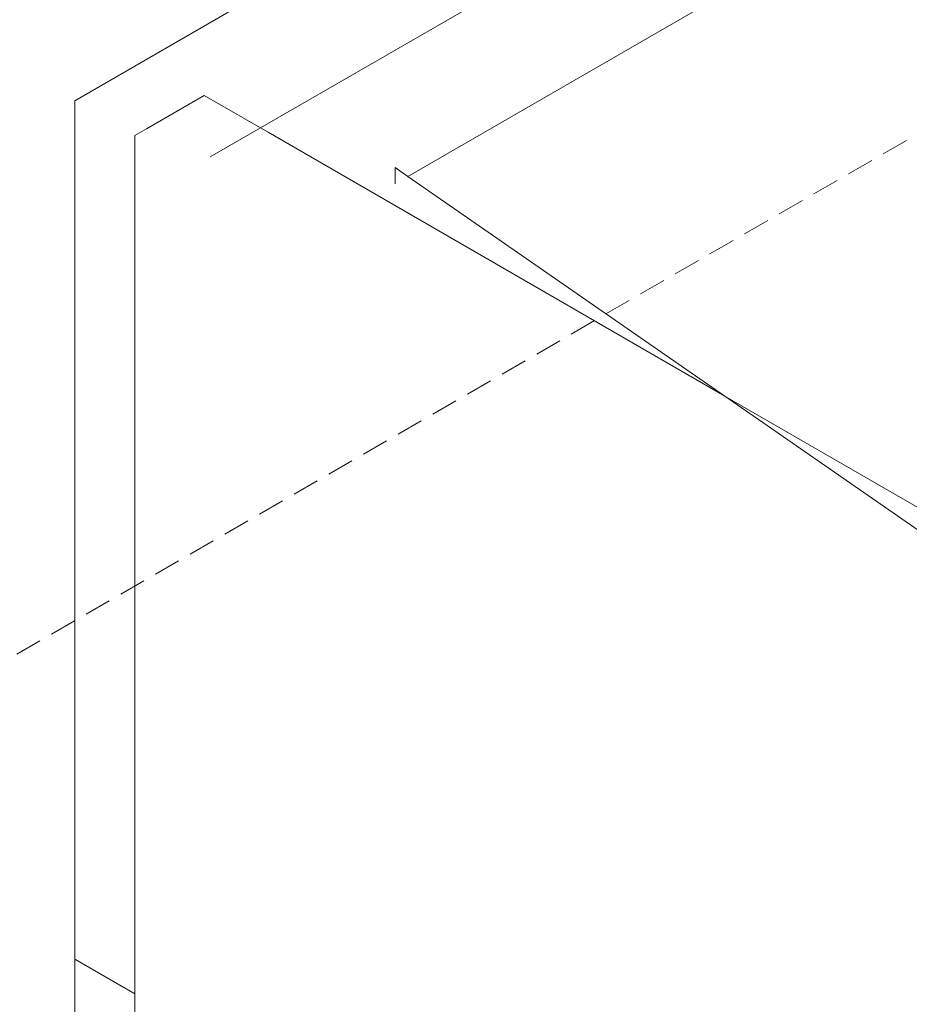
# Model space of a CAD drawing. Header units: millimetres. Extents: x 4480191 to 4481199, y -30324204 to -30323479.
# Tile 15 of 243: x 4480412.96 to 4480419.63, y -30324182.6 to -30324175.22. Entities that reach past the tile are written whole.
import ezdxf

# ---------------------------------------------------------------- set-up
doc = ezdxf.new("R2010")
doc.units = ezdxf.units.MM
doc.linetypes.add('JIS_02_2.0', pattern=[0.3, 0.2, -0.1])
doc.layers.add('DI-Elementos externos em vista', color=9, linetype='Continuous', lineweight=5)
doc.layers.add('DI-Área do detalhe', color=7, linetype='JIS_02_2.0', lineweight=9)

msp = doc.modelspace()

# ---------------------------------------------------------------- linework, layer by layer
at = {"layer": 'DI-Elementos externos em vista'}
for p, q in [((4480439.6404, -30324160.6627), (4480413.3725, -30324175.8285)), ((4480439.6404, -30324161.6706), (4480414.3887, -30324176.2497)), ((4480415.8693, -30324176.3954), (4480420.6622, -30324173.6283)), ((4480413.3725, -30324175.8285), (4480413.3725, -30324182.2603)), ((4480414.3425, -30324175.7885), (4480413.9097, -30324176.0384)), ((4480414.765, -30324176.0324), (4480414.3425, -30324175.7885)), ((4480413.9097, -30324176.0384), (4480413.8229, -30324176.0885)), ((4480414.8217, -30324176.0651), (4480414.765, -30324176.0324)), ((4480418.2467, -30324178.0426), (4480414.8217, -30324176.0651)), ((4480413.8229, -30324176.0885), (4480413.8229, -30324176.6783)), ((4480415.8693, -30324176.3954), (4480415.7743, -30324176.3297)), ((4480415.7743, -30324176.3297), (4480415.7743, -30324176.4503)), ((4480418.2467, -30324178.0426), (4480415.8693, -30324176.3954)), ((4480413.8229, -30324176.6783), (4480413.8229, -30324176.8994)), ((4480413.8229, -30324176.8994), (4480413.8229, -30324177.0094)), ((4480413.8229, -30324177.0094), (4480413.8229, -30324177.0515)), ((4480413.8229, -30324177.0515), (4480413.8229, -30324177.2099)), ((4480413.8229, -30324177.2099), (4480413.8229, -30324177.4069)), ((4480413.8229, -30324177.4069), (4480413.8229, -30324180.4784)), ((4480423.4464, -30324181.6451), (4480418.2467, -30324178.0426)), ((4480423.0728, -30324180.8289), (4480418.2467, -30324178.0426)), ((4480413.8229, -30324180.4784), (4480413.8229, -30324182.5203)), ((4480413.3725, -30324182.2603), (4480413.3725, -30324193.0639)), ((4480413.3725, -30324182.2603), (4480413.8229, -30324182.5203)), ((4480413.8229, -30324182.5203), (4480413.8229, -30324187.2012)), ((4480413.8229, -30324182.551), (4480413.8229, -30324187.2012))]:
    msp.add_line(p, q, dxfattribs=at)
at = {"layer": 'DI-Área do detalhe'}
msp.add_lwpolyline([(4480439.6404, -30324185.499), (4480416.5228, -30324198.846), (4480398.3891, -30324188.3765), (4480439.6404, -30324164.56)], dxfattribs=at)

doc.saveas('drawing.dxf')
